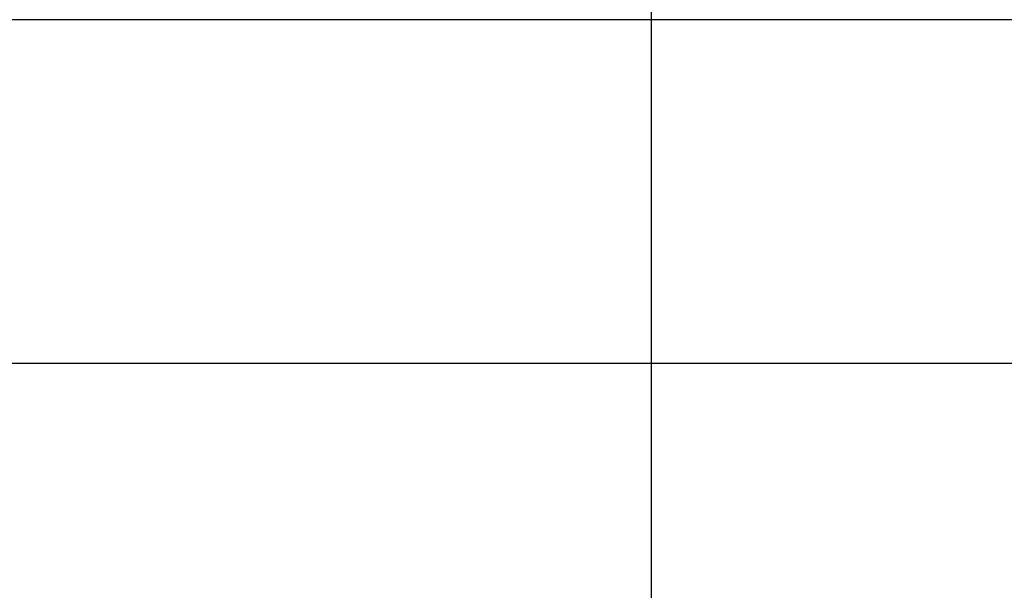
# Model space of a CAD drawing. Header units: millimetres. Extents: x 506 to 3445, y -268 to 1810.
# Tile 22 of 142: x 1756.35 to 1767.8, y 1456.53 to 1463.16. Entities that reach past the tile are written whole.
import ezdxf

# ---------------------------------------------------------------- set-up
doc = ezdxf.new("R2010")
doc.units = ezdxf.units.MM
doc.dimstyles.get("Standard").update_dxf_attribs({"dimtxt": 20, "dimasz": 10, "dimexe": 9, "dimexo": 9, "dimgap": 10, "dimtad": 0, "dimtih": 1, "dimtoh": 1, "dimdsep": 46, "dimtxsty": 'Standard', "dimcen": 0.09, "dimadec": 0, "dimazin": 0, "dimtfac": 1, "dimtofl": 0, "dimtmove": 0, "dimatfit": 3, "dimfxl": 0, "dimtolj": 1, "dimtzin": 0, "dimarcsym": 0})

# ---------------------------------------------------------------- blocks, each defined once
blk = doc.blocks.new('*D9')
at = {"color": 0, "lineweight": -2}
for p, q in [((1237.697, 1317.271), (1237.697, 1552.232)), ((1763.697, 1308.271), (1763.697, 1552.232)), ((1247.697, 1543.232), (1464.03, 1543.232)), ((1753.697, 1543.232), (1537.364, 1543.232))]:
    blk.add_line(p, q, dxfattribs=at)
at = {"color": 0, "lineweight": 18}
for points in [[(1247.697, 1544.899), (1247.697, 1541.566), (1237.697, 1543.232)], [(1753.697, 1544.899), (1753.697, 1541.566), (1763.697, 1543.232)]]:
    blk.add_solid(points, dxfattribs=at)
at = {"layer": 'Defpoints', "color": 0, "lineweight": 18}
for p in [(1763.697, 1543.232), (1237.697, 1308.271), (1763.697, 1299.271)]:
    blk.add_point(p, dxfattribs=at)
at = {"color": 0, "lineweight": 18, "insert": (1500.697, 1543.232), "char_height": 20, "attachment_point": 5}
blk.add_mtext('\\A1;526', dxfattribs=at)
blk = doc.blocks.new('*D10')
at = {"color": 0, "lineweight": -2}
for p, q in [((1111.197, 1420.671), (1111.197, 1598.988)), ((1895.597, 1441.72), (1895.597, 1598.988)), ((1121.197, 1589.988), (1466.73, 1589.988)), ((1885.597, 1589.988), (1540.064, 1589.988))]:
    blk.add_line(p, q, dxfattribs=at)
at = {"color": 0, "lineweight": 18}
for points in [[(1121.197, 1591.655), (1121.197, 1588.321), (1111.197, 1589.988)], [(1885.597, 1591.655), (1885.597, 1588.321), (1895.597, 1589.988)]]:
    blk.add_solid(points, dxfattribs=at)
at = {"layer": 'Defpoints', "color": 0, "lineweight": 18}
for p in [(1895.597, 1589.988), (1895.597, 1432.72), (1111.197, 1411.671)]:
    blk.add_point(p, dxfattribs=at)
at = {"color": 0, "lineweight": 18, "insert": (1503.397, 1589.988), "char_height": 20, "attachment_point": 5}
blk.add_mtext('\\A1;785', dxfattribs=at)

msp = doc.modelspace()

# ---------------------------------------------------------------- linework, layer by layer
for p, q in [((1746.831, 1463.164), (1779.162, 1463.164)), ((1780.915, 1459.164), (1745.107, 1459.164)), ((1780.915, 1459.164), (1745.107, 1459.164))]:
    msp.add_line(p, q)

# ---------------------------------------------------------------- dimensions: what is measured, and where the dimension line sits
at = {"lineweight": 18}
dim = msp.add_linear_dim(base=(1895.597, 1589.988), p1=(1111.197, 1411.671), p2=(1895.597, 1432.72), text='785', dimstyle='Standard', dxfattribs=at)
dim.commit()
dim.dimension.update_dxf_attribs({"geometry": '*D10', "text_midpoint": (1503.397, 1589.988)})
dim = msp.add_linear_dim(base=(1763.697, 1543.232), p1=(1237.697, 1308.271), p2=(1763.697, 1299.271), dimstyle='Standard', dxfattribs=at)
dim.commit()
dim.dimension.update_dxf_attribs({"geometry": '*D9', "text_midpoint": (1500.697, 1543.232)})

doc.saveas('drawing.dxf')
